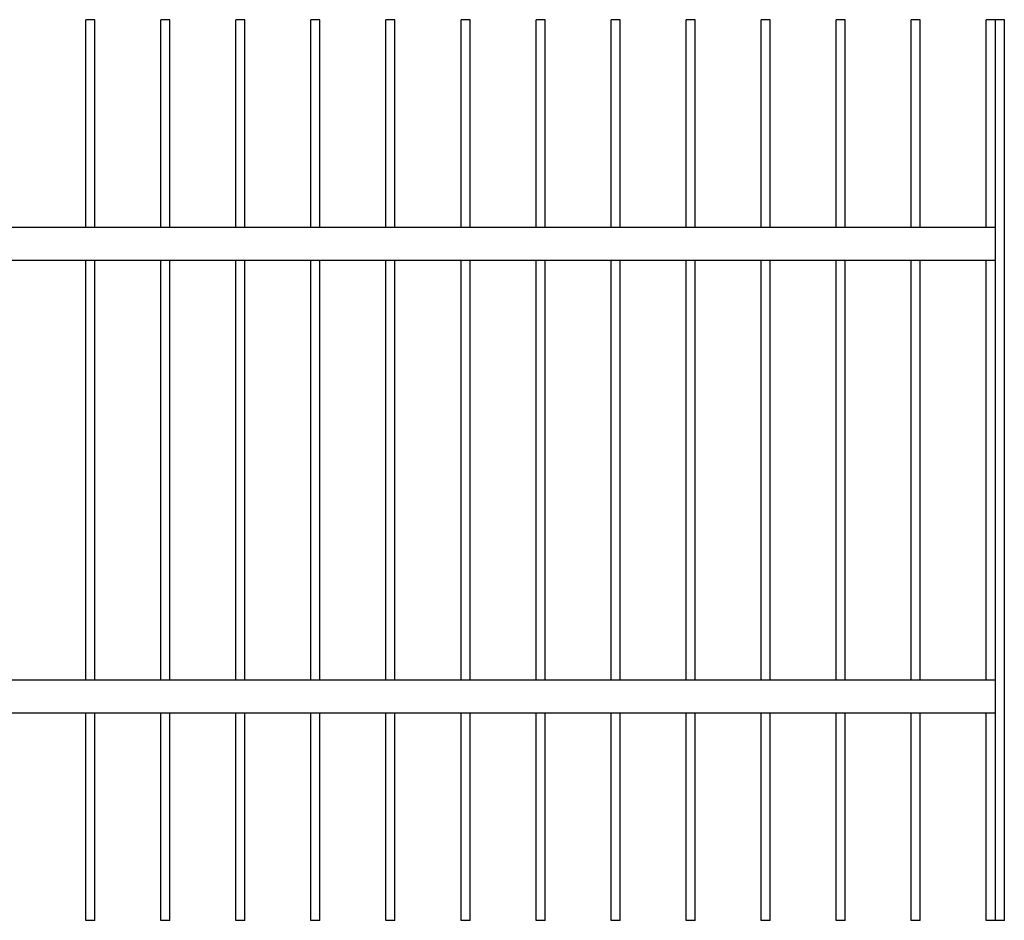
# Model space of a CAD drawing. Header units: millimetres. Extents: x 2538 to 24562, y 4449 to 23795.
# Tile 71 of 256: x 3986 to 5298, y 18449 to 19649. Entities that reach past the tile are written whole.
import ezdxf

# ---------------------------------------------------------------- set-up
doc = ezdxf.new("R2010")
doc.units = ezdxf.units.MM
doc.layers.add('Make2D$Visible$Curves', color=7, linetype='Continuous', true_color=0x000000)

msp = doc.modelspace()

# ---------------------------------------------------------------- linework, layer by layer
at = {"layer": 'Make2D$Visible$Curves', "color": 7, "lineweight": -3}
for points in [[(4085.7, 19649), (4079.7, 19649), (4073.7, 19649)], [(4073.7, 19372.7), (4073.7, 19510.9), (4073.7, 19649)], [(4085.7, 19372.7), (4085.7, 19510.9), (4085.7, 19649)], [(4185.7, 19649), (4179.7, 19649), (4173.7, 19649)], [(4173.7, 19372.7), (4173.7, 19510.9), (4173.7, 19649)], [(4185.7, 19372.7), (4185.7, 19510.9), (4185.7, 19649)], [(4285.7, 19649), (4279.7, 19649), (4273.7, 19649)], [(4273.7, 19372.7), (4273.7, 19510.9), (4273.7, 19649)], [(4285.7, 19372.7), (4285.7, 19510.9), (4285.7, 19649)], [(4385.7, 19649), (4379.7, 19649), (4373.7, 19649)], [(4373.7, 19372.7), (4373.7, 19510.9), (4373.7, 19649)], [(4385.7, 19372.7), (4385.7, 19510.9), (4385.7, 19649)], [(4485.7, 19649), (4479.7, 19649), (4473.7, 19649)], [(4473.7, 19372.7), (4473.7, 19510.9), (4473.7, 19649)], [(4485.7, 19372.7), (4485.7, 19510.9), (4485.7, 19649)], [(4585.7, 19649), (4579.7, 19649), (4573.7, 19649)], [(4573.7, 19372.7), (4573.7, 19510.9), (4573.7, 19649)], [(4585.7, 19372.7), (4585.7, 19510.9), (4585.7, 19649)], [(4685.7, 19649), (4679.7, 19649), (4673.7, 19649)], [(4673.7, 19372.7), (4673.7, 19510.9), (4673.7, 19649)], [(4685.7, 19372.7), (4685.7, 19510.9), (4685.7, 19649)], [(4785.7, 19649), (4779.7, 19649), (4773.7, 19649)], [(4773.7, 19372.7), (4773.7, 19510.9), (4773.7, 19649)], [(4785.7, 19372.7), (4785.7, 19510.9), (4785.7, 19649)], [(4885.7, 19649), (4879.7, 19649), (4873.7, 19649)], [(4873.7, 19372.7), (4873.7, 19510.9), (4873.7, 19649)], [(4885.7, 19372.7), (4885.7, 19510.9), (4885.7, 19649)], [(4985.7, 19649), (4979.7, 19649), (4973.7, 19649)], [(4973.7, 19372.7), (4973.7, 19510.9), (4973.7, 19649)], [(4985.7, 19372.7), (4985.7, 19510.9), (4985.7, 19649)], [(5085.7, 19649), (5079.7, 19649), (5073.7, 19649)], [(5073.7, 19372.7), (5073.7, 19510.9), (5073.7, 19649)], [(5085.7, 19372.7), (5085.7, 19510.9), (5085.7, 19649)], [(5185.7, 19649), (5179.7, 19649), (5173.7, 19649)], [(5173.7, 19372.7), (5173.7, 19510.9), (5173.7, 19649)], [(5185.7, 19372.7), (5185.7, 19510.9), (5185.7, 19649)], [(5285.7, 19649), (5279.7, 19649), (5273.7, 19649)], [(5273.7, 19372.7), (5273.7, 19510.9), (5273.7, 19649)], [(5285.7, 19372.7), (5285.7, 19510.9), (5285.7, 19649)], [(5297.7, 19649), (5291.7, 19649), (5285.7, 19649)], [(5297.7, 18449), (5297.7, 19049), (5297.7, 19649)], [(2873.7, 19372.7), (4079.7, 19372.7), (5285.7, 19372.7)], [(5285.7, 19329.6), (5285.7, 19350.7), (5285.7, 19371.7)], [(2873.7, 19328.6), (4079.7, 19328.6), (5285.7, 19328.6)], [(4073.7, 18769.5), (4073.7, 19049), (4073.7, 19328.6)], [(4085.7, 18769.5), (4085.7, 19049), (4085.7, 19328.6)], [(4173.7, 18769.5), (4173.7, 19049), (4173.7, 19328.6)], [(4185.7, 18769.5), (4185.7, 19049), (4185.7, 19328.6)], [(4273.7, 18769.5), (4273.7, 19049), (4273.7, 19328.6)], [(4285.7, 18769.5), (4285.7, 19049), (4285.7, 19328.6)], [(4373.7, 18769.5), (4373.7, 19049), (4373.7, 19328.6)], [(4385.7, 18769.5), (4385.7, 19049), (4385.7, 19328.6)], [(4473.7, 18769.5), (4473.7, 19049), (4473.7, 19328.6)], [(4485.7, 18769.5), (4485.7, 19049), (4485.7, 19328.6)], [(4573.7, 18769.5), (4573.7, 19049), (4573.7, 19328.6)], [(4585.7, 18769.5), (4585.7, 19049), (4585.7, 19328.6)], [(4673.7, 18769.5), (4673.7, 19049), (4673.7, 19328.6)], [(4685.7, 18769.5), (4685.7, 19049), (4685.7, 19328.6)], [(4773.7, 18769.5), (4773.7, 19049), (4773.7, 19328.6)], [(4785.7, 18769.5), (4785.7, 19049), (4785.7, 19328.6)], [(4873.7, 18769.5), (4873.7, 19049), (4873.7, 19328.6)], [(4885.7, 18769.5), (4885.7, 19049), (4885.7, 19328.6)], [(4973.7, 18769.5), (4973.7, 19049), (4973.7, 19328.6)], [(4985.7, 18769.5), (4985.7, 19049), (4985.7, 19328.6)], [(5073.7, 18769.5), (5073.7, 19049), (5073.7, 19328.6)], [(5085.7, 18769.5), (5085.7, 19049), (5085.7, 19328.6)], [(5173.7, 18769.5), (5173.7, 19049), (5173.7, 19328.6)], [(5185.7, 18769.5), (5185.7, 19049), (5185.7, 19328.6)], [(5273.7, 18769.5), (5273.7, 19049), (5273.7, 19328.6)], [(5285.7, 18769.5), (5285.7, 19049), (5285.7, 19328.6)], [(2873.7, 18769.5), (4079.7, 18769.5), (5285.7, 18769.5)], [(5285.7, 18726.3), (5285.7, 18747.4), (5285.7, 18768.5)], [(2873.7, 18725.3), (4079.7, 18725.3), (5285.7, 18725.3)], [(4073.7, 18449), (4073.7, 18587.2), (4073.7, 18725.3)], [(4085.7, 18449), (4085.7, 18587.2), (4085.7, 18725.3)], [(4173.7, 18449), (4173.7, 18587.2), (4173.7, 18725.3)], [(4185.7, 18449), (4185.7, 18587.2), (4185.7, 18725.3)], [(4273.7, 18449), (4273.7, 18587.2), (4273.7, 18725.3)], [(4285.7, 18449), (4285.7, 18587.2), (4285.7, 18725.3)], [(4373.7, 18449), (4373.7, 18587.2), (4373.7, 18725.3)], [(4385.7, 18449), (4385.7, 18587.2), (4385.7, 18725.3)], [(4473.7, 18449), (4473.7, 18587.2), (4473.7, 18725.3)], [(4485.7, 18449), (4485.7, 18587.2), (4485.7, 18725.3)], [(4573.7, 18449), (4573.7, 18587.2), (4573.7, 18725.3)], [(4585.7, 18449), (4585.7, 18587.2), (4585.7, 18725.3)], [(4673.7, 18449), (4673.7, 18587.2), (4673.7, 18725.3)], [(4685.7, 18449), (4685.7, 18587.2), (4685.7, 18725.3)], [(4773.7, 18449), (4773.7, 18587.2), (4773.7, 18725.3)], [(4785.7, 18449), (4785.7, 18587.2), (4785.7, 18725.3)], [(4873.7, 18449), (4873.7, 18587.2), (4873.7, 18725.3)], [(4885.7, 18449), (4885.7, 18587.2), (4885.7, 18725.3)], [(4973.7, 18449), (4973.7, 18587.2), (4973.7, 18725.3)], [(4985.7, 18449), (4985.7, 18587.2), (4985.7, 18725.3)], [(5073.7, 18449), (5073.7, 18587.2), (5073.7, 18725.3)], [(5085.7, 18449), (5085.7, 18587.2), (5085.7, 18725.3)], [(5173.7, 18449), (5173.7, 18587.2), (5173.7, 18725.3)], [(5185.7, 18449), (5185.7, 18587.2), (5185.7, 18725.3)], [(5273.7, 18449), (5273.7, 18587.2), (5273.7, 18725.3)], [(5285.7, 18449), (5285.7, 18587.2), (5285.7, 18725.3)], [(4085.7, 18449), (4079.7, 18449), (4073.7, 18449)], [(4185.7, 18449), (4179.7, 18449), (4173.7, 18449)], [(4285.7, 18449), (4279.7, 18449), (4273.7, 18449)], [(4385.7, 18449), (4379.7, 18449), (4373.7, 18449)], [(4485.7, 18449), (4479.7, 18449), (4473.7, 18449)], [(4585.7, 18449), (4579.7, 18449), (4573.7, 18449)], [(4685.7, 18449), (4679.7, 18449), (4673.7, 18449)], [(4785.7, 18449), (4779.7, 18449), (4773.7, 18449)], [(4885.7, 18449), (4879.7, 18449), (4873.7, 18449)], [(4985.7, 18449), (4979.7, 18449), (4973.7, 18449)], [(5085.7, 18449), (5079.7, 18449), (5073.7, 18449)], [(5185.7, 18449), (5179.7, 18449), (5173.7, 18449)], [(5285.7, 18449), (5279.7, 18449), (5273.7, 18449)], [(5297.7, 18449), (5291.7, 18449), (5285.7, 18449)]]:
    msp.add_open_spline(points, degree=2, dxfattribs=at)
for points, weights in [([(5285.7, 19371.7), (5285.7, 19372.7), (5285.7, 19372.7)], [1, 0.707106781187, 1]), ([(5285.7, 19328.6), (5285.7, 19328.6), (5285.7, 19329.6)], [1, 0.707106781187, 1]), ([(5285.7, 18768.5), (5285.7, 18769.5), (5285.7, 18769.5)], [1, 0.707106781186, 1]), ([(5285.7, 18725.3), (5285.7, 18725.3), (5285.7, 18726.3)], [1, 0.707106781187, 1])]:
    msp.add_rational_spline(points, weights, degree=2, dxfattribs=at)

doc.saveas('drawing.dxf')
